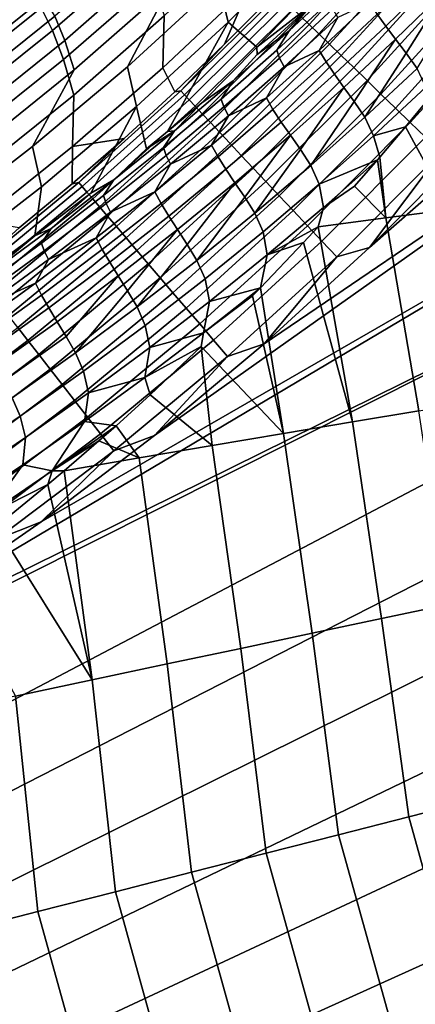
# Model space of a CAD drawing. Header units: metres. Extents: x -109 to 109, y -342 to 66.
# Tile 176 of 256: x -34.52 to -31.81, y -9.42 to -2.67. Entities that reach past the tile are written whole.
import ezdxf

# ---------------------------------------------------------------- set-up
doc = ezdxf.new("R2010")
doc.units = ezdxf.units.M
doc.layers.add('solid_K_24_62_16_000B91', color=7, linetype='CONTINUOUS')

msp = doc.modelspace()

# ---------------------------------------------------------------- linework, layer by layer
at = {"layer": 'solid_K_24_62_16_000B91'}
for points in [[(-33.157066, -2.422023, 16.249191), (-33.094257, -2.690693, 18.624453), (-32.492722, -2.086287, 18.712767), (-32.55616, -1.821437, 16.323633)], [(-31.895321, -2.004106, -20.292465), (-32.538792, -2.707172, -20.300236), (-32.597641, -2.650078, -20.17655), (-31.956232, -1.950271, -20.168318)], [(-32.126499, -4.234722, -21), (-29.550779, -1.975636, -21), (-29.500391, -2.621203, -21), (-32.847912, -4.89491, -21)], [(-31.826529, -2.064905, -20.40905), (-32.472427, -2.771559, -20.4163), (-32.538792, -2.707172, -20.300236), (-31.895321, -2.004106, -20.292465)], [(-32.126499, -4.234722, -21), (-31.436731, -3.544411, -21), (-29.550779, -1.975636, -21)], [(-34.374561, -2.592716, -7.367504), (-33.758068, -2.05873, -7.387122), (-33.679314, -2.212256, -10.01338), (-34.296463, -2.747981, -9.979732)], [(-33.556911, -2.241303, 11.461758), (-33.625515, -2.07769, 9.076925), (-34.281212, -2.651192, 9.046157), (-34.213329, -2.816792, 11.417351)], [(-32.935833, -2.083354, -15.316147), (-32.944775, -2.441919, -17.928827), (-33.540607, -3.004567, -17.850414), (-33.531929, -2.649445, -15.25125)], [(-32.310707, -2.25846, 21.116211), (-32.492722, -2.086287, 18.712767), (-33.094257, -2.690693, 18.624453), (-32.896935, -2.862075, 21.014872)], [(-31.750378, -2.132205, -20.517183), (-32.399052, -2.842749, -20.523857), (-32.472427, -2.771559, -20.4163), (-31.826529, -2.064905, -20.40905)], [(-31.667452, -2.205492, -20.616043), (-32.319225, -2.920198, -20.622091), (-32.399052, -2.842749, -20.523857), (-31.750378, -2.132205, -20.517183)], [(-34.296463, -2.747981, -9.979732), (-33.679314, -2.212256, -10.01338), (-33.603573, -2.408681, -12.63521), (-34.2216, -2.946873, -12.587505)], [(-31.578382, -2.284209, -20.704876), (-32.233551, -3.003316, -20.710251), (-32.319225, -2.920198, -20.622091), (-31.667452, -2.205492, -20.616043)], [(-33.49136, -2.441158, 13.842319), (-33.556911, -2.241303, 11.461758), (-34.213329, -2.816792, 11.417351), (-34.148651, -3.019172, 13.784259)], [(-32.518291, -2.568705, 21.633577), (-32.330341, -2.390735, 21.791752), (-32.310707, -2.25846, 21.116211), (-32.896935, -2.862075, 21.014872)], [(-31.483847, -2.367755, -20.783003), (-32.142681, -3.091471, -20.787663), (-32.233551, -3.003316, -20.710251), (-31.578382, -2.284209, -20.704876)], [(-32.073429, -2.636127, 22.783838), (-32.014637, -2.719322, 22.909861), (-31.675858, -2.387643, 23.227764), (-31.736389, -2.305576, 23.100063)], [(-35.187817, -2.917956, 1.927732), (-34.509075, -2.376136, 1.916367), (-34.877243, -2.604207, 0.003133), (-35.257656, -2.901535, 0.003128)], [(-34.429794, -2.431811, 4.29472), (-34.509075, -2.376136, 1.916367), (-35.187817, -2.917956, 1.927732), (-35.108715, -2.973894, 4.292884)], [(-35.180386, -2.921546, -2.144078), (-34.543369, -2.41445, -2.134516), (-34.455921, -2.480829, -4.752033), (-35.093185, -2.988349, -4.747979)], [(-34.2216, -2.946873, -12.587505), (-33.603573, -2.408681, -12.63521), (-33.531929, -2.649445, -15.25125), (-34.151009, -3.190673, -15.189469)], [(-33.783226, -2.996665, 16.178162), (-33.72142, -3.269038, 18.539957), (-33.094257, -2.690693, 18.624453), (-33.157066, -2.422023, 16.249191)], [(-33.783226, -2.996665, 16.178162), (-33.157066, -2.422023, 16.249191), (-33.49136, -2.441158, 13.842319)], [(-32.761669, -2.883133, 21.74646), (-32.395691, -2.545293, 22.044809), (-32.306316, -2.404654, 21.972897), (-32.675747, -2.750726, 21.665581)], [(-32.675747, -2.750726, 21.665581), (-32.306316, -2.404654, 21.972897), (-32.518291, -2.568705, 21.633577)], [(-31.384565, -2.455495, -20.849829), (-32.047318, -3.183991, -20.853741), (-32.142681, -3.091471, -20.787663), (-31.483847, -2.367755, -20.783003)], [(-32.014637, -2.719322, 22.909861), (-31.946674, -2.807478, 23.026543), (-31.605946, -2.474368, 23.346115), (-31.675858, -2.387643, 23.227764)], [(-34.354343, -2.523794, 6.671596), (-34.429794, -2.431811, 4.29472), (-35.108715, -2.973894, 4.292884), (-35.033707, -3.066735, 6.656559)], [(-35.093185, -2.988349, -4.747979), (-34.455921, -2.480829, -4.752033), (-34.374561, -2.592716, -7.367504), (-35.012329, -3.101182, -7.349838)], [(-34.433502, -3.544317, 16.110672), (-33.783226, -2.996665, 16.178162), (-33.49136, -2.441158, 13.842319), (-34.148651, -3.019172, 13.784259)], [(-33.118004, -2.842207, -19.483519), (-33.458889, -3.169505, -19.488132), (-33.540607, -3.004567, -17.850414), (-32.944775, -2.441919, -17.928827)], [(-32.784714, -2.506857, -19.478827), (-33.118004, -2.842207, -19.483519), (-32.944775, -2.441919, -17.928827)], [(-31.281296, -2.546761, -20.904846), (-31.948179, -3.280172, -20.90798), (-32.047318, -3.183991, -20.853741), (-31.384565, -2.455495, -20.849829)], [(-31.605946, -2.474368, 23.346115), (-31.946674, -2.807478, 23.026543), (-31.873877, -2.903456, 23.12953)], [(-31.605946, -2.474368, 23.346115), (-31.873877, -2.903456, 23.12953), (-31.799854, -3.009309, 23.215302), (-31.531122, -2.568909, 23.450338)], [(-34.281212, -2.651192, 9.046157), (-34.354343, -2.523794, 6.671596), (-35.033707, -3.066735, 6.656559), (-34.961308, -3.195679, 9.017905)], [(-32.749813, -2.502439, -19.625156), (-33.418243, -3.162583, -19.634283), (-33.118004, -2.842207, -19.483519), (-32.784714, -2.506857, -19.478827)], [(-32.724895, -2.526611, -19.769434), (-33.39394, -3.188463, -19.778366), (-33.418243, -3.162583, -19.634283), (-32.749813, -2.502439, -19.625156)], [(-32.691048, -2.559452, -19.910133), (-33.36113, -3.223404, -19.918806), (-33.39394, -3.188463, -19.778366), (-32.724895, -2.526611, -19.769434)], [(-32.648518, -2.600713, -20.046185), (-33.320057, -3.267142, -20.054531), (-33.36113, -3.223404, -19.918806), (-32.691048, -2.559452, -19.910133)], [(-32.375797, -2.599993, 22.198093), (-32.395691, -2.545293, 22.044809), (-32.761669, -2.883133, 21.74646), (-32.742455, -2.937697, 21.898115)], [(-32.470104, -2.885263, 22.349747), (-32.42363, -2.964613, 22.481504), (-32.073429, -2.636127, 22.783838), (-32.121315, -2.557388, 22.650658)], [(-32.341904, -2.658993, 22.34964), (-32.470104, -2.885263, 22.349747), (-32.121315, -2.557388, 22.650658)], [(-31.174824, -2.640857, -20.947636), (-31.846025, -3.37928, -20.949966), (-31.948179, -3.280172, -20.90798), (-31.281296, -2.546761, -20.904846)], [(-35.012329, -3.101182, -7.349838), (-34.374561, -2.592716, -7.367504), (-34.296463, -2.747981, -9.979732), (-34.935036, -3.258128, -9.948445)], [(-33.598053, -5.521963, -21), (-29.500391, -2.621203, -21), (-29.436068, -3.26519, -21), (-34.374107, -6.113547, -21)], [(-33.598053, -5.521963, -21), (-32.847912, -4.89491, -21), (-29.500391, -2.621203, -21)], [(-32.597641, -2.650078, -20.17655), (-33.271042, -3.319341, -20.184505), (-33.320057, -3.267142, -20.054531), (-32.648518, -2.600713, -20.046185)], [(-32.895515, -2.913298, 21.338003), (-32.518291, -2.568705, 21.633577), (-32.896935, -2.862075, 21.014872)], [(-32.675747, -2.750726, 21.665581), (-32.518291, -2.568705, 21.633577), (-32.895515, -2.913298, 21.338003)], [(-32.742455, -2.937697, 21.898115), (-32.709682, -2.997164, 22.047583), (-32.341904, -2.658993, 22.34964), (-32.375797, -2.599993, 22.198093)], [(-34.213329, -2.816792, 11.417351), (-34.281212, -2.651192, 9.046157), (-34.961308, -3.195679, 9.017905), (-34.894333, -3.363192, 11.37589)], [(-33.531929, -2.649445, -15.25125), (-33.540607, -3.004567, -17.850414), (-34.159317, -3.542461, -17.775515), (-34.151009, -3.190673, -15.189469)], [(-33.654369, -3.560087, 20.825048), (-33.509525, -3.441115, 20.915005), (-33.094257, -2.690693, 18.624453), (-33.72142, -3.269038, 18.539957)], [(-33.274296, -3.243507, 21.068922), (-32.896935, -2.862075, 21.014872), (-33.094257, -2.690693, 18.624453), (-33.509525, -3.441115, 20.915005)], [(-32.538792, -2.707172, -20.300236), (-33.214455, -3.379604, -20.307741), (-33.271042, -3.319341, -20.184505), (-32.597641, -2.650078, -20.17655)], [(-32.341904, -2.658993, 22.34964), (-32.709682, -2.997164, 22.047583), (-32.470104, -2.885263, 22.349747)], [(-32.42363, -2.964613, 22.481504), (-32.366539, -3.048823, 22.605963), (-32.014637, -2.719322, 22.909861), (-32.073429, -2.636127, 22.783838)], [(-31.065964, -2.737066, -20.977871), (-31.741632, -3.480562, -20.97938), (-31.846025, -3.37928, -20.949966), (-31.174824, -2.640857, -20.947636)], [(-34.935036, -3.258128, -9.948445), (-34.296463, -2.747981, -9.979732), (-34.2216, -2.946873, -12.587505), (-34.861275, -3.459398, -12.542584)], [(-32.472427, -2.771559, -20.4163), (-33.150726, -3.447472, -20.423298), (-33.214455, -3.379604, -20.307741), (-32.538792, -2.707172, -20.300236)], [(-33.142212, -3.218473, 21.464455), (-32.761669, -2.883133, 21.74646), (-32.675747, -2.750726, 21.665581), (-33.060467, -3.09442, 21.374844)], [(-33.060467, -3.09442, 21.374844), (-32.675747, -2.750726, 21.665581), (-32.895515, -2.913298, 21.338003)], [(-32.366539, -3.048823, 22.605963), (-32.300507, -3.138295, 22.721094), (-31.946674, -2.807478, 23.026543), (-32.014637, -2.719322, 22.909861)], [(-34.148651, -3.019172, 13.784259), (-34.213329, -2.816792, 11.417351), (-34.894333, -3.363192, 11.37589), (-34.830788, -3.567999, 13.729586)], [(-32.399052, -2.842749, -20.523857), (-33.080341, -3.522427, -20.530294), (-33.150726, -3.447472, -20.423298), (-32.472427, -2.771559, -20.4163)], [(-31.946674, -2.807478, 23.026543), (-32.300507, -3.138295, 22.721094), (-32.229706, -3.235598, 22.822945)], [(-31.946674, -2.807478, 23.026543), (-32.229706, -3.235598, 22.822945), (-32.157616, -3.342545, 22.908323), (-31.873877, -2.903456, 23.12953)], [(-33.418243, -3.162583, -19.634283), (-33.458889, -3.169505, -19.488132), (-33.118004, -2.842207, -19.483519)], [(-33.060467, -3.09442, 21.374844), (-32.895515, -2.913298, 21.338003), (-32.896935, -2.862075, 21.014872), (-33.274296, -3.243507, 21.068922)], [(-32.742455, -2.937697, 21.898115), (-32.761669, -2.883133, 21.74646), (-33.142212, -3.218473, 21.464455), (-33.123554, -3.2728, 21.614605)], [(-32.319225, -2.920198, -20.622091), (-33.003838, -3.603899, -20.627918), (-33.080341, -3.522427, -20.530294), (-32.399052, -2.842749, -20.523857)], [(-32.832157, -3.210761, 22.063761), (-32.787022, -3.290617, 22.194204), (-32.42363, -2.964613, 22.481504), (-32.470104, -2.885263, 22.349747)], [(-32.709682, -2.997164, 22.047583), (-32.832157, -3.210761, 22.063761), (-32.470104, -2.885263, 22.349747)], [(-34.861275, -3.459398, -12.542584), (-34.2216, -2.946873, -12.587505), (-34.151009, -3.190673, -15.189469), (-34.792015, -3.706118, -15.130911)], [(-33.123554, -3.2728, 21.614605), (-33.091827, -3.332628, 21.762142), (-32.709682, -2.997164, 22.047583), (-32.742455, -2.937697, 21.898115)], [(-32.233551, -3.003316, -20.710251), (-32.921795, -3.691265, -20.715422), (-33.003838, -3.603899, -20.627918), (-32.319225, -2.920198, -20.622091)], [(-32.787022, -3.290617, 22.194204), (-32.731586, -3.375734, 22.317213), (-32.366539, -3.048823, 22.605963), (-32.42363, -2.964613, 22.481504)], [(-31.873877, -2.903456, 23.12953), (-32.157616, -3.342545, 22.908323), (-31.799854, -3.009309, 23.215302)], [(-35.106709, -4.063982, 16.046848), (-34.433502, -3.544317, 16.110672), (-34.148651, -3.019172, 13.784259), (-34.830788, -3.567999, 13.729586)], [(-34.433502, -3.544317, 16.110672), (-34.373055, -3.820259, 18.459436), (-33.72142, -3.269038, 18.539957), (-33.783226, -2.996665, 16.178162)], [(-33.458889, -3.169505, -19.488132), (-33.807178, -3.488579, -19.492659), (-34.159317, -3.542461, -17.775515), (-33.540607, -3.004567, -17.850414)], [(-32.709682, -2.997164, 22.047583), (-33.091827, -3.332628, 21.762142), (-32.832157, -3.210761, 22.063761)], [(-32.142681, -3.091471, -20.787663), (-32.834843, -3.783861, -20.792141), (-32.921795, -3.691265, -20.715422), (-32.233551, -3.003316, -20.710251)], [(-31.799854, -3.009309, 23.215302), (-32.157616, -3.342545, 22.908323), (-32.098358, -3.470505, 22.965576), (-31.739283, -3.137472, 23.270767)], [(-33.537415, -3.550832, 21.200069), (-33.142212, -3.218473, 21.464455), (-33.060467, -3.09442, 21.374844), (-33.460606, -3.435218, 21.102039)], [(-33.460606, -3.435218, 21.102039), (-33.060467, -3.09442, 21.374844), (-33.274296, -3.243507, 21.068922)], [(-32.047318, -3.183991, -20.853741), (-32.743637, -3.880981, -20.857491), (-32.834843, -3.783861, -20.792141), (-32.142681, -3.091471, -20.787663)], [(-32.731586, -3.375734, 22.317213), (-32.66745, -3.466417, 22.430901), (-32.300507, -3.138295, 22.721094), (-32.366539, -3.048823, 22.605963)], [(-33.418243, -3.162583, -19.634283), (-34.116638, -3.790869, -19.643078), (-33.807178, -3.488579, -19.492659), (-33.458889, -3.169505, -19.488132)], [(-33.39394, -3.188463, -19.778366), (-34.093075, -3.818431, -19.786974), (-34.116638, -3.790869, -19.643078), (-33.418243, -3.162583, -19.634283)], [(-32.300507, -3.138295, 22.721094), (-32.66745, -3.466417, 22.430901), (-32.598618, -3.564939, 22.531712)], [(-32.300507, -3.138295, 22.721094), (-32.598618, -3.564939, 22.531712), (-32.528408, -3.672879, 22.616764), (-32.229706, -3.235598, 22.822945)], [(-31.739283, -3.137472, 23.270767), (-32.098358, -3.470505, 22.965576), (-31.879559, -3.409252, 23.141088), (-31.70536, -3.197571, 23.295238)], [(-34.151009, -3.190673, -15.189469), (-34.159317, -3.542461, -17.775515), (-34.799854, -4.054689, -17.704254), (-34.792015, -3.706118, -15.130911)], [(-33.36113, -3.223404, -19.918806), (-34.061447, -3.855427, -19.927158), (-34.093075, -3.818431, -19.786974), (-33.39394, -3.188463, -19.778366)], [(-33.320057, -3.267142, -20.054531), (-34.021996, -3.901576, -20.062565), (-34.061447, -3.855427, -19.927158), (-33.36113, -3.223404, -19.918806)], [(-33.123554, -3.2728, 21.614605), (-33.142212, -3.218473, 21.464455), (-33.537415, -3.550832, 21.200069), (-33.519176, -3.604822, 21.348854)], [(-33.207508, -3.533446, 21.793871), (-33.16362, -3.613702, 21.923113), (-32.787022, -3.290617, 22.194204), (-32.832157, -3.210761, 22.063761)], [(-33.091827, -3.332628, 21.762142), (-33.207508, -3.533446, 21.793871), (-32.832157, -3.210761, 22.063761)], [(-31.948179, -3.280172, -20.90798), (-32.648884, -3.981886, -20.910973), (-32.743637, -3.880981, -20.857491), (-32.047318, -3.183991, -20.853741)], [(-32.229706, -3.235598, 22.822945), (-32.528408, -3.672879, 22.616764), (-32.157616, -3.342545, 22.908323)], [(-31.70536, -3.197571, 23.295238), (-31.879559, -3.409252, 23.141088), (-31.570759, -3.975356, 23.332817)], [(-35.174244, -6.668611, -21), (-29.436068, -3.26519, -21), (-29.357708, -3.907586, -21), (-35.997498, -7.186692, -21)], [(-35.174244, -6.668611, -21), (-34.374107, -6.113547, -21), (-29.436068, -3.26519, -21)], [(-34.417858, -4.155453, 20.40807), (-34.035591, -3.863825, 20.605137), (-33.72142, -3.269038, 18.539957), (-34.373055, -3.820259, 18.459436)], [(-33.876274, -3.772594, 20.848528), (-33.654369, -3.560087, 20.825048), (-33.72142, -3.269038, 18.539957), (-34.035591, -3.863825, 20.605137)], [(-33.271042, -3.319341, -20.184505), (-33.975021, -3.956524, -20.19216), (-34.021996, -3.901576, -20.062565), (-33.320057, -3.267142, -20.054531)], [(-33.519176, -3.604822, 21.348854), (-33.488392, -3.664906, 21.494614), (-33.091827, -3.332628, 21.762142), (-33.123554, -3.2728, 21.614605)], [(-33.460606, -3.435218, 21.102039), (-33.274296, -3.243507, 21.068922), (-33.509525, -3.441115, 20.915005)], [(-33.16362, -3.613702, 21.923113), (-33.109768, -3.699618, 22.044788), (-32.731586, -3.375734, 22.317213), (-32.787022, -3.290617, 22.194204)], [(-31.846025, -3.37928, -20.949966), (-32.551296, -4.085808, -20.952181), (-32.648884, -3.981886, -20.910973), (-31.948179, -3.280172, -20.90798)], [(-33.214455, -3.379604, -20.307741), (-33.920883, -4.019853, -20.314959), (-33.975021, -3.956524, -20.19216), (-33.271042, -3.319341, -20.184505)], [(-33.091827, -3.332628, 21.762142), (-33.488392, -3.664906, 21.494614), (-33.207508, -3.533446, 21.793871)], [(-32.157616, -3.342545, 22.908323), (-32.528408, -3.672879, 22.616764), (-32.470318, -3.800539, 22.6758), (-32.098358, -3.470505, 22.965576)], [(-33.947342, -3.879712, 20.954599), (-33.537415, -3.550832, 21.200069), (-33.460606, -3.435218, 21.102039), (-33.876274, -3.772594, 20.848528)], [(-33.150726, -3.447472, -20.423298), (-33.859989, -4.091081, -20.430021), (-33.920883, -4.019853, -20.314959), (-33.214455, -3.379604, -20.307741)], [(-33.876274, -3.772594, 20.848528), (-33.460606, -3.435218, 21.102039), (-33.654369, -3.560087, 20.825048)], [(-33.460606, -3.435218, 21.102039), (-33.509525, -3.441115, 20.915005), (-33.654369, -3.560087, 20.825048)], [(-33.109768, -3.699618, 22.044788), (-33.047485, -3.791402, 22.157148), (-32.66745, -3.466417, 22.430901), (-32.731586, -3.375734, 22.317213)], [(-31.741632, -3.480562, -20.97938), (-32.451622, -4.191954, -20.980799), (-32.551296, -4.085808, -20.952181), (-31.846025, -3.37928, -20.949966)], [(-32.098358, -3.470505, 22.965576), (-32.054024, -3.615542, 22.993786), (-31.879559, -3.409252, 23.141088)], [(-31.879559, -3.409252, 23.141088), (-32.054024, -3.615542, 22.993786), (-32.014545, -4.031237, 22.986414), (-31.570759, -3.975356, 23.332817)], [(-33.807178, -3.488579, -19.492659), (-34.162674, -3.799237, -19.497093), (-34.159317, -3.542461, -17.775515)], [(-34.116638, -3.790869, -19.643078), (-34.162674, -3.799237, -19.497093), (-33.807178, -3.488579, -19.492659)], [(-33.080341, -3.522427, -20.530294), (-33.792809, -4.169664, -20.536476), (-33.859989, -4.091081, -20.430021), (-33.150726, -3.447472, -20.423298)], [(-32.66745, -3.466417, 22.430901), (-33.047485, -3.791402, 22.157148), (-32.980564, -3.891037, 22.257015)], [(-32.66745, -3.466417, 22.430901), (-32.980564, -3.891037, 22.257015), (-32.912167, -3.999867, 22.341806), (-32.598618, -3.564939, 22.531712)], [(-32.098358, -3.470505, 22.965576), (-32.470318, -3.800539, 22.6758), (-32.070293, -3.634473, 22.9804), (-32.054024, -3.615542, 22.993786)], [(-31.635799, -3.583246, -20.995998), (-32.350624, -4.299517, -20.996609), (-32.451622, -4.191954, -20.980799), (-31.741632, -3.480562, -20.97938)], [(-35.106709, -4.063982, 16.046848), (-35.047962, -4.343342, 18.383036), (-34.373055, -3.820259, 18.459436), (-34.433502, -3.544317, 16.110672)], [(-34.162674, -3.799237, -19.497093), (-34.525181, -4.101303, -19.501434), (-34.799854, -4.054689, -17.704254), (-34.159317, -3.542461, -17.775515)], [(-33.519176, -3.604822, 21.348854), (-33.537415, -3.550832, 21.200069), (-33.947342, -3.879712, 20.954599), (-33.929375, -3.933278, 21.102156)], [(-33.003838, -3.603899, -20.627918), (-33.719849, -4.255003, -20.633507), (-33.792809, -4.169664, -20.536476), (-33.080341, -3.522427, -20.530294)], [(-33.596184, -3.852893, 21.541248), (-33.553432, -3.933444, 21.669407), (-33.16362, -3.613702, 21.923113), (-33.207508, -3.533446, 21.793871)], [(-33.488392, -3.664906, 21.494614), (-33.596184, -3.852893, 21.541248), (-33.207508, -3.533446, 21.793871)], [(-32.598618, -3.564939, 22.531712), (-32.912167, -3.999867, 22.341806), (-32.528408, -3.672879, 22.616764)], [(-31.635799, -3.583246, -20.995998), (-31.436731, -3.544411, -21), (-32.126499, -4.234722, -21)], [(-33.929375, -3.933278, 21.102156), (-33.899418, -3.993518, 21.246302), (-33.488392, -3.664906, 21.494614), (-33.519176, -3.604822, 21.348854)], [(-32.921795, -3.691265, -20.715422), (-33.64167, -4.346449, -20.720379), (-33.719849, -4.255003, -20.633507), (-33.003838, -3.603899, -20.627918)], [(-33.553432, -3.933444, 21.669407), (-33.501083, -4.020052, 21.789871), (-33.109768, -3.699618, 22.044788), (-33.16362, -3.613702, 21.923113)], [(-32.470318, -3.800539, 22.6758), (-32.44175, -3.961298, 22.696367), (-32.070293, -3.634473, 22.9804)], [(-32.44175, -3.961298, 22.696367), (-32.228542, -3.815972, 22.853294), (-32.070293, -3.634473, 22.9804)], [(-31.635799, -3.583246, -20.995998), (-32.126499, -4.234722, -21), (-32.350624, -4.299517, -20.996609)], [(-32.070293, -3.634473, 22.9804), (-32.228542, -3.815972, 22.853294), (-32.014545, -4.031237, 22.986414)], [(-32.054024, -3.615542, 22.993786), (-32.070293, -3.634473, 22.9804), (-32.014545, -4.031237, 22.986414)], [(-33.488392, -3.664906, 21.494614), (-33.899418, -3.993518, 21.246302), (-33.596184, -3.852893, 21.541248)], [(-32.834843, -3.783861, -20.792141), (-33.558865, -4.443304, -20.796427), (-33.64167, -4.346449, -20.720379), (-32.921795, -3.691265, -20.715422)], [(-33.501083, -4.020052, 21.789871), (-33.440582, -4.112827, 21.90102), (-33.047485, -3.791402, 22.157148), (-33.109768, -3.699618, 22.044788)], [(-32.528408, -3.672879, 22.616764), (-32.912167, -3.999867, 22.341806), (-32.855083, -4.127137, 22.402601), (-32.470318, -3.800539, 22.6758)], [(-34.371754, -4.204449, 20.729467), (-33.947342, -3.879712, 20.954599), (-33.876274, -3.772594, 20.848528), (-34.307289, -4.105858, 20.615803)], [(-34.307289, -4.105858, 20.615803), (-33.876274, -3.772594, 20.848528), (-34.035591, -3.863825, 20.605137)], [(-34.801334, -4.435778, 20.232803), (-34.417858, -4.155453, 20.40807), (-34.373055, -3.820259, 18.459436), (-35.047962, -4.343342, 18.383036)], [(-34.116638, -3.790869, -19.643078), (-34.843578, -4.38581, -19.651512), (-34.525181, -4.101303, -19.501434), (-34.162674, -3.799237, -19.497093)], [(-34.093075, -3.818431, -19.786974), (-34.820877, -4.415018, -19.795221), (-34.843578, -4.38581, -19.651512), (-34.116638, -3.790869, -19.643078)], [(-34.061447, -3.855427, -19.927158), (-34.790577, -4.454011, -19.935158), (-34.820877, -4.415018, -19.795221), (-34.093075, -3.818431, -19.786974)], [(-32.743637, -3.880981, -20.857491), (-33.472069, -4.544831, -20.861073), (-33.558865, -4.443304, -20.796427), (-32.834843, -3.783861, -20.792141)], [(-33.047485, -3.791402, 22.157148), (-33.440582, -4.112827, 21.90102), (-33.375507, -4.213468, 22.00004)], [(-33.047485, -3.791402, 22.157148), (-33.375507, -4.213468, 22.00004), (-33.308834, -4.323086, 22.084629), (-32.980564, -3.891037, 22.257015)], [(-32.470318, -3.800539, 22.6758), (-32.855083, -4.127137, 22.402601), (-32.825779, -4.284863, 22.428616), (-32.44175, -3.961298, 22.696367)], [(-32.44175, -3.961298, 22.696367), (-32.477272, -4.092513, 22.664364), (-32.014545, -4.031237, 22.986414), (-32.228542, -3.815972, 22.853294)], [(-36.842461, -7.666908, -21), (-29.357708, -3.907586, -21), (-29.265255, -4.54852, -21), (-76.5, -29.377958, -21)], [(-36.842461, -7.666908, -21), (-35.997498, -7.186692, -21), (-29.357708, -3.907586, -21)], [(-34.021996, -3.901576, -20.062565), (-34.752899, -4.502492, -20.070255), (-34.790577, -4.454011, -19.935158), (-34.061447, -3.855427, -19.927158)], [(-33.975021, -3.956524, -20.19216), (-34.708141, -4.560091, -20.199484), (-34.752899, -4.502492, -20.070255), (-34.021996, -3.901576, -20.062565)], [(-34.307289, -4.105858, 20.615803), (-34.035591, -3.863825, 20.605137), (-34.417858, -4.155453, 20.40807)], [(-33.929375, -3.933278, 21.102156), (-33.947342, -3.879712, 20.954599), (-34.371754, -4.204449, 20.729467), (-34.353912, -4.257523, 20.875929)], [(-33.998165, -4.16866, 21.307083), (-33.956429, -4.249411, 21.434275), (-33.553432, -3.933444, 21.669407), (-33.596184, -3.852893, 21.541248)], [(-33.899418, -3.993518, 21.246302), (-33.998165, -4.16866, 21.307083), (-33.596184, -3.852893, 21.541248)], [(-32.648884, -3.981886, -20.910973), (-33.381935, -4.650258, -20.913824), (-33.472069, -4.544831, -20.861073), (-32.743637, -3.880981, -20.857491)], [(-32.980564, -3.891037, 22.257015), (-33.308834, -4.323086, 22.084629), (-32.912167, -3.999867, 22.341806)], [(-33.920883, -4.019853, -20.314959), (-34.656635, -4.62637, -20.321857), (-34.708141, -4.560091, -20.199484), (-33.975021, -3.956524, -20.19216)], [(-34.353912, -4.257523, 20.875929), (-34.324669, -4.317842, 21.018616), (-33.899418, -3.993518, 21.246302), (-33.929375, -3.933278, 21.102156)], [(-33.956429, -4.249411, 21.434275), (-33.905483, -4.336611, 21.55365), (-33.501083, -4.020052, 21.789871), (-33.553432, -3.933444, 21.669407)], [(-32.44175, -3.961298, 22.696367), (-32.825779, -4.284863, 22.428616), (-32.477272, -4.092513, 22.664364)], [(-31.349466, -5.279467, 23.356792), (-31.570759, -3.975356, 23.332817), (-32.014545, -4.031237, 22.986414), (-31.787151, -5.353176, 23.010353)], [(-33.859989, -4.091081, -20.430021), (-34.598778, -4.700822, -20.436445), (-34.656635, -4.62637, -20.321857), (-33.920883, -4.019853, -20.314959)], [(-33.899418, -3.993518, 21.246302), (-34.324669, -4.317842, 21.018616), (-33.998165, -4.16866, 21.307083)], [(-33.905483, -4.336611, 21.55365), (-33.846684, -4.430274, 21.66371), (-33.440582, -4.112827, 21.90102), (-33.501083, -4.020052, 21.789871)], [(-32.551296, -4.085808, -20.952181), (-33.289158, -4.758779, -20.954277), (-33.381935, -4.650258, -20.913824), (-32.648884, -3.981886, -20.910973)], [(-32.912167, -3.999867, 22.341806), (-33.308834, -4.323086, 22.084629), (-33.252586, -4.449881, 22.147139), (-32.855083, -4.127137, 22.402601)], [(-31.787151, -5.353176, 23.010353), (-32.014545, -4.031237, 22.986414), (-32.477272, -4.092513, 22.664364), (-32.242851, -5.429919, 22.688684)], [(-34.810265, -4.524294, 20.526155), (-34.371754, -4.204449, 20.729467), (-34.307289, -4.105858, 20.615803), (-34.753269, -4.434204, 20.405441)], [(-34.753269, -4.434204, 20.405441), (-34.307289, -4.105858, 20.615803), (-34.417858, -4.155453, 20.40807)], [(-33.792809, -4.169664, -20.536476), (-34.535011, -4.782881, -20.542374), (-34.598778, -4.700822, -20.436445), (-33.859989, -4.091081, -20.430021)], [(-33.440582, -4.112827, 21.90102), (-33.846684, -4.430274, 21.66371), (-33.783375, -4.531818, 21.761978)], [(-33.440582, -4.112827, 21.90102), (-33.783375, -4.531818, 21.761978), (-33.718334, -4.642128, 21.84642), (-33.375507, -4.213468, 22.00004)], [(-32.451622, -4.191954, -20.980799), (-33.194447, -4.869569, -20.982126), (-33.289158, -4.758779, -20.954277), (-32.551296, -4.085808, -20.952181)], [(-32.825779, -4.284863, 22.428616), (-32.578022, -4.201474, 22.59149), (-32.477272, -4.092513, 22.664364)], [(-32.578022, -4.201474, 22.59149), (-32.242851, -5.429919, 22.688684), (-32.477272, -4.092513, 22.664364)], [(-34.753269, -4.434204, 20.405441), (-34.417858, -4.155453, 20.40807), (-34.801334, -4.435778, 20.232803)], [(-33.719849, -4.255003, -20.633507), (-34.465816, -4.871921, -20.638836), (-34.535011, -4.782881, -20.542374), (-33.792809, -4.169664, -20.536476)], [(-34.413132, -4.48015, 21.092674), (-34.372288, -4.561023, 21.219009), (-33.956429, -4.249411, 21.434275), (-33.998165, -4.16866, 21.307083)], [(-34.324669, -4.317842, 21.018616), (-34.413132, -4.48015, 21.092674), (-33.998165, -4.16866, 21.307083)], [(-32.855083, -4.127137, 22.402601), (-33.252586, -4.449881, 22.147139), (-33.222191, -4.604525, 22.178371), (-32.825779, -4.284863, 22.428616)], [(-34.353912, -4.257523, 20.875929), (-34.371754, -4.204449, 20.729467), (-34.810265, -4.524294, 20.526155), (-34.792374, -4.57682, 20.671656)], [(-33.375507, -4.213468, 22.00004), (-33.718334, -4.642128, 21.84642), (-33.308834, -4.323086, 22.084629)], [(-32.350624, -4.299517, -20.996609), (-33.098515, -4.981785, -20.997158), (-33.194447, -4.869569, -20.982126), (-32.451622, -4.191954, -20.980799)], [(-32.873337, -4.511365, 22.389513), (-32.715202, -5.509466, 22.39275), (-32.242851, -5.429919, 22.688684), (-32.578022, -4.201474, 22.59149)], [(-32.825779, -4.284863, 22.428616), (-32.873337, -4.511365, 22.389513), (-32.578022, -4.201474, 22.59149)], [(-32.350624, -4.299517, -20.996609), (-32.126499, -4.234722, -21), (-32.847912, -4.89491, -21)], [(-34.792374, -4.57682, 20.671656), (-34.763706, -4.637151, 20.813046), (-34.324669, -4.317842, 21.018616), (-34.353912, -4.257523, 20.875929)], [(-33.64167, -4.346449, -20.720379), (-34.39172, -4.967264, -20.725096), (-34.465816, -4.871921, -20.638836), (-33.719849, -4.255003, -20.633507)], [(-34.372288, -4.561023, 21.219009), (-34.322643, -4.64873, 21.337412), (-33.905483, -4.336611, 21.55365), (-33.956429, -4.249411, 21.434275)], [(-32.825779, -4.284863, 22.428616), (-33.222191, -4.604525, 22.178371), (-32.873337, -4.511365, 22.389513)], [(-32.350624, -4.299517, -20.996609), (-32.847912, -4.89491, -21), (-33.098515, -4.981785, -20.997158)], [(-34.324669, -4.317842, 21.018616), (-34.763706, -4.637151, 20.813046), (-34.413132, -4.48015, 21.092674)], [(-33.558865, -4.443304, -20.796427), (-34.313293, -5.068182, -20.800497), (-34.39172, -4.967264, -20.725096), (-33.64167, -4.346449, -20.720379)], [(-34.322643, -4.64873, 21.337412), (-34.265469, -4.743194, 21.446497), (-33.846684, -4.430274, 21.66371), (-33.905483, -4.336611, 21.55365)], [(-33.308834, -4.323086, 22.084629), (-33.718334, -4.642128, 21.84642), (-33.662727, -4.768372, 21.910583), (-33.252586, -4.449881, 22.147139)], [(-33.472069, -4.544831, -20.861073), (-34.231129, -5.173909, -20.864464), (-34.313293, -5.068182, -20.800497), (-33.558865, -4.443304, -20.796427)], [(-33.846684, -4.430274, 21.66371), (-34.265469, -4.743194, 21.446497), (-34.203838, -4.845551, 21.544102)], [(-33.846684, -4.430274, 21.66371), (-34.203838, -4.845551, 21.544102), (-34.14032, -4.956467, 21.628439), (-33.783375, -4.531818, 21.761978)], [(-33.252586, -4.449881, 22.147139), (-33.662727, -4.768372, 21.910583), (-33.630871, -4.919898, 21.94676), (-33.222191, -4.604525, 22.178371)], [(-34.840668, -4.786716, 20.899355), (-34.800571, -4.867641, 21.02494), (-34.372288, -4.561023, 21.219009), (-34.413132, -4.48015, 21.092674)], [(-34.763706, -4.637151, 20.813046), (-34.840668, -4.786716, 20.899355), (-34.413132, -4.48015, 21.092674)], [(-33.262878, -4.820382, 22.153059), (-32.927818, -4.567094, 22.354086), (-32.873337, -4.511365, 22.389513)], [(-33.222191, -4.604525, 22.178371), (-33.262878, -4.820382, 22.153059), (-32.873337, -4.511365, 22.389513)], [(-32.873337, -4.511365, 22.389513), (-32.927818, -4.567094, 22.354086), (-32.715202, -5.509466, 22.39275)], [(-29.265255, -4.54852, -21), (-29.158825, -5.187215, -21), (-76.5, -29.377958, -21)], [(-34.800571, -4.867641, 21.02494), (-34.75211, -4.95578, 21.142483), (-34.322643, -4.64873, 21.337412), (-34.372288, -4.561023, 21.219009)], [(-33.381935, -4.650258, -20.913824), (-34.145855, -5.283638, -20.916512), (-34.231129, -5.173909, -20.864464), (-33.472069, -4.544831, -20.861073)], [(-33.783375, -4.531818, 21.761978), (-34.14032, -4.956467, 21.628439), (-33.718334, -4.642128, 21.84642)], [(-33.262878, -4.820382, 22.153059), (-33.277916, -4.914266, 22.139566), (-32.715202, -5.509466, 22.39275), (-32.927818, -4.567094, 22.354086)], [(-34.75211, -4.95578, 21.142483), (-34.696449, -5.050961, 21.250702), (-34.265469, -4.743194, 21.446497), (-34.322643, -4.64873, 21.337412)], [(-33.289158, -4.758779, -20.954277), (-34.058121, -5.396533, -20.956242), (-34.145855, -5.283638, -20.916512), (-33.381935, -4.650258, -20.913824)], [(-33.718334, -4.642128, 21.84642), (-34.14032, -4.956467, 21.628439), (-34.085155, -5.082092, 21.694172), (-33.662727, -4.768372, 21.910583)], [(-33.222191, -4.604525, 22.178371), (-33.630871, -4.919898, 21.94676), (-33.262878, -4.820382, 22.153059)], [(-34.465816, -4.871921, -20.638836), (-35.240162, -5.453174, -20.643883), (-35.305386, -5.360615, -20.547968), (-34.535011, -4.782881, -20.542374)], [(-34.696449, -5.050961, 21.250702), (-34.636398, -5.15405, 21.347727), (-34.203838, -4.845551, 21.544102), (-34.265469, -4.743194, 21.446497)], [(-33.662727, -4.768372, 21.910583), (-34.085155, -5.082092, 21.694172), (-34.051434, -5.230472, 21.734972), (-33.630871, -4.919898, 21.94676)], [(-33.194447, -4.869569, -20.982126), (-33.968597, -5.511734, -20.983353), (-34.058121, -5.396533, -20.956242), (-33.289158, -4.758779, -20.954277)], [(-34.636398, -5.15405, 21.347727), (-34.574284, -5.265495, 21.43199), (-34.14032, -4.956467, 21.628439), (-34.203838, -4.845551, 21.544102)], [(-33.262878, -4.820382, 22.153059), (-33.664589, -5.126168, 21.933975), (-33.277916, -4.914266, 22.139566)], [(-33.630871, -4.919898, 21.94676), (-33.664589, -5.126168, 21.933975), (-33.262878, -4.820382, 22.153059)], [(-34.39172, -4.967264, -20.725096), (-35.170368, -5.552217, -20.729557), (-35.240162, -5.453174, -20.643883), (-34.465816, -4.871921, -20.638836)], [(-33.630871, -4.919898, 21.94676), (-34.051434, -5.230472, 21.734972), (-33.664589, -5.126168, 21.933975)], [(-33.098515, -4.981785, -20.997158), (-33.877964, -5.628366, -20.997635), (-33.968597, -5.511734, -20.983353), (-33.194447, -4.869569, -20.982126)], [(-33.664589, -5.126168, 21.933975), (-33.62833, -5.244559, 21.946573), (-33.277916, -4.914266, 22.139566)], [(-33.277916, -4.914266, 22.139566), (-33.62833, -5.244559, 21.946573), (-33.202793, -5.59158, 22.12343)], [(-33.098515, -4.981785, -20.997158), (-32.847912, -4.89491, -21), (-33.598053, -5.521963, -21)], [(-33.277916, -4.914266, 22.139566), (-33.202793, -5.59158, 22.12343), (-32.715202, -5.509466, 22.39275)], [(-34.313293, -5.068182, -20.800497), (-35.096539, -5.65699, -20.804338), (-35.170368, -5.552217, -20.729557), (-34.39172, -4.967264, -20.725096)], [(-34.14032, -4.956467, 21.628439), (-34.574284, -5.265495, 21.43199), (-34.519344, -5.390448, 21.49918), (-34.085155, -5.082092, 21.694172)], [(-33.098515, -4.981785, -20.997158), (-33.598053, -5.521963, -21), (-33.877964, -5.628366, -20.997635)], [(-34.231129, -5.173909, -20.864464), (-35.01923, -5.766694, -20.867659), (-35.096539, -5.65699, -20.804338), (-34.313293, -5.068182, -20.800497)], [(-34.085155, -5.082092, 21.694172), (-34.519344, -5.390448, 21.49918), (-34.483356, -5.535678, 21.544228), (-34.051434, -5.230472, 21.734972)], [(-29.158825, -5.187215, -21), (-29.038427, -5.823567, -21), (-76.5, -29.377958, -21)], [(-34.145855, -5.283638, -20.916512), (-34.939037, -5.880495, -20.919033), (-35.01923, -5.766694, -20.867659), (-34.231129, -5.173909, -20.864464)], [(-33.664589, -5.126168, 21.933975), (-34.077297, -5.427225, 21.73385), (-33.861534, -5.455442, 21.829573), (-33.62833, -5.244559, 21.946573)], [(-34.051434, -5.230472, 21.734972), (-34.077297, -5.427225, 21.73385), (-33.664589, -5.126168, 21.933975)], [(-34.051434, -5.230472, 21.734972), (-34.483356, -5.535678, 21.544228), (-34.500519, -5.723038, 21.553782), (-34.077297, -5.427225, 21.73385)], [(-33.861534, -5.455442, 21.829573), (-33.70417, -5.676015, 21.881533), (-33.202793, -5.59158, 22.12343), (-33.62833, -5.244559, 21.946573)], [(-34.574284, -5.265495, 21.43199), (-35.019722, -5.568611, 21.258362), (-34.96479, -5.692853, 21.326868), (-34.519344, -5.390448, 21.49918)], [(-34.058121, -5.396533, -20.956242), (-34.856567, -5.997525, -20.958071), (-34.939037, -5.880495, -20.919033), (-34.145855, -5.283638, -20.916512)], [(-34.519344, -5.390448, 21.49918), (-34.96479, -5.692853, 21.326868), (-34.926147, -5.834956, 21.375731), (-34.483356, -5.535678, 21.544228)], [(-32.044613, -6.777259, 22.651823), (-31.587105, -6.680499, 22.972937), (-31.787151, -5.353176, 23.010353), (-32.242851, -5.429919, 22.688684)], [(-33.968597, -5.511734, -20.983353), (-34.772453, -6.116892, -20.984474), (-34.856567, -5.997525, -20.958071), (-34.058121, -5.396533, -20.956242)], [(-34.077297, -5.427225, 21.73385), (-34.500519, -5.723038, 21.553782), (-34.299793, -5.764926, 21.636528)], [(-34.077297, -5.427225, 21.73385), (-34.299793, -5.764926, 21.636528), (-33.861534, -5.455442, 21.829573)], [(-34.299793, -5.764926, 21.636528), (-33.979088, -5.559088, 21.773943), (-33.861534, -5.455442, 21.829573)], [(-33.861534, -5.455442, 21.829573), (-33.979088, -5.559088, 21.773943), (-33.70417, -5.676015, 21.881533)], [(-32.518719, -6.877531, 22.356939), (-32.044613, -6.777259, 22.651823), (-32.242851, -5.429919, 22.688684), (-32.715202, -5.509466, 22.39275)], [(-33.877964, -5.628366, -20.997635), (-34.687336, -6.237688, -20.998043), (-34.772453, -6.116892, -20.984474), (-33.968597, -5.511734, -20.983353)], [(-33.877964, -5.628366, -20.997635), (-33.598053, -5.521963, -21), (-34.374107, -6.113547, -21)], [(-33.007992, -6.981009, 22.089182), (-32.518719, -6.877531, 22.356939), (-32.715202, -5.509466, 22.39275), (-33.202793, -5.59158, 22.12343)], [(-34.483356, -5.535678, 21.544228), (-34.926147, -5.834956, 21.375731), (-34.933796, -6.013103, 21.394854), (-34.500519, -5.723038, 21.553782)], [(-34.299793, -5.764926, 21.636528), (-34.218113, -5.764612, 21.667545), (-33.979088, -5.559088, 21.773943)], [(-33.979088, -5.559088, 21.773943), (-34.218113, -5.764612, 21.667545), (-33.70417, -5.676015, 21.881533)], [(-33.510944, -7.087381, 21.849361), (-33.007992, -6.981009, 22.089182), (-33.202793, -5.59158, 22.12343), (-33.70417, -5.676015, 21.881533)], [(-33.877964, -5.628366, -20.997635), (-34.374107, -6.113547, -21), (-34.687336, -6.237688, -20.998043)], [(-34.500519, -5.723038, 21.553782), (-34.933796, -6.013103, 21.394854), (-34.750053, -6.069639, 21.465433)], [(-34.500519, -5.723038, 21.553782), (-34.750053, -6.069639, 21.465433), (-34.299793, -5.764926, 21.636528)], [(-34.026054, -7.196323, 21.638208), (-33.510944, -7.087381, 21.849361), (-33.70417, -5.676015, 21.881533), (-34.218113, -5.764612, 21.667545)], [(-34.299793, -5.764926, 21.636528), (-34.750053, -6.069639, 21.465433), (-34.330341, -5.858867, 21.620619)], [(-34.330341, -5.858867, 21.620619), (-34.026054, -7.196323, 21.638208), (-34.218113, -5.764612, 21.667545)], [(-34.299793, -5.764926, 21.636528), (-34.330341, -5.858867, 21.620619), (-34.218113, -5.764612, 21.667545)], [(-29.038427, -5.823567, -21), (-28.904202, -6.456891, -21), (-76.5, -29.377958, -21)], [(-34.750053, -6.069639, 21.465433), (-34.682331, -6.144912, 21.485662), (-34.330341, -5.858867, 21.620619)], [(-34.330341, -5.858867, 21.620619), (-34.682331, -6.144912, 21.485662), (-34.026054, -7.196323, 21.638208)], [(-34.687336, -6.237688, -20.998043), (-34.374107, -6.113547, -21), (-35.174244, -6.668611, -21)], [(-35.035042, -6.418044, 21.368366), (-34.55175, -7.307506, 21.45636), (-34.026054, -7.196323, 21.638208), (-34.682331, -6.144912, 21.485662)], [(-28.904202, -6.456891, -21), (-28.756165, -7.087121, -21), (-76.5, -29.377958, -21)], [(-31.856319, -8.134419, 22.572214), (-31.391472, -8.015722, 22.891914), (-31.587105, -6.680499, 22.972937), (-32.044613, -6.777259, 22.651823)], [(-32.337772, -8.257357, 22.279858), (-31.856319, -8.134419, 22.572214), (-32.044613, -6.777259, 22.651823), (-32.518719, -6.877531, 22.356939)], [(-32.83432, -8.384149, 22.015762), (-32.337772, -8.257357, 22.279858), (-32.518719, -6.877531, 22.356939), (-33.007992, -6.981009, 22.089182)], [(-33.344406, -8.514398, 21.780754), (-32.83432, -8.384149, 22.015762), (-33.007992, -6.981009, 22.089182), (-33.510944, -7.087381, 21.849361)], [(-28.756165, -7.087121, -21), (-28.594442, -7.713766, -21), (-76.5, -29.377958, -21)], [(-33.866432, -8.647696, 21.575571), (-33.344406, -8.514398, 21.780754), (-33.510944, -7.087381, 21.849361), (-34.026054, -7.196323, 21.638208)], [(-34.398766, -8.783626, 21.400854), (-33.866432, -8.647696, 21.575571), (-34.026054, -7.196323, 21.638208), (-34.55175, -7.307506, 21.45636)], [(-34.939735, -8.921762, 21.257151), (-34.398766, -8.783626, 21.400854), (-34.55175, -7.307506, 21.45636), (-35.086449, -7.420591, 21.304369)], [(-28.594442, -7.713766, -21), (-28.41905, -8.336782, -21), (-76.5, -29.377958, -21)], [(-31.490637, -9.451648, 22.572214), (-31.031124, -9.313729, 22.891914), (-31.391472, -8.015722, 22.891914), (-31.856319, -8.134419, 22.572214)], [(-31.966562, -9.594493, 22.279858), (-31.490637, -9.451648, 22.572214), (-31.856319, -8.134419, 22.572214), (-32.337772, -8.257357, 22.279858)], [(-32.457409, -9.741817, 22.015762), (-31.966562, -9.594493, 22.279858), (-32.337772, -8.257357, 22.279858), (-32.83432, -8.384149, 22.015762)], [(-28.41905, -8.336782, -21), (-28.230089, -8.955794, -21), (-76.5, -29.377958, -21)], [(-32.961639, -9.893157, 21.780754), (-32.457409, -9.741817, 22.015762), (-32.83432, -8.384149, 22.015762), (-33.344406, -8.514398, 21.780754)], [(-33.477676, -10.04804, 21.575571), (-32.961639, -9.893157, 21.780754), (-33.344406, -8.514398, 21.780754), (-33.866432, -8.647696, 21.575571)], [(-34.003899, -10.205981, 21.400854), (-33.477676, -10.04804, 21.575571), (-33.866432, -8.647696, 21.575571), (-34.398766, -8.783626, 21.400854)], [(-39.305294, -8.800976, 21), (-40.236092, -9.136271, 21), (-32.860722, -19.767191, 21)], [(-39.305294, -8.800976, 21), (-34.397278, -16.952766, 21), (-35.05685, -15.543046, 21)], [(-39.305294, -8.800976, 21), (-34.383408, -16.980879, 21), (-34.397278, -16.952766, 21)], [(-39.305294, -8.800976, 21), (-33.662815, -18.368008, 21), (-34.383408, -16.980879, 21)], [(-39.305294, -8.800976, 21), (-33.650951, -18.389738, 21), (-33.662815, -18.368008, 21)], [(-39.305294, -8.800976, 21), (-32.870159, -19.751497, 21), (-33.650951, -18.389738, 21)], [(-39.305294, -8.800976, 21), (-32.860722, -19.767191, 21), (-32.870159, -19.751497, 21)], [(-34.538658, -10.366486, 21.257151), (-34.003899, -10.205981, 21.400854), (-34.398766, -8.783626, 21.400854), (-34.939735, -8.921762, 21.257151)], [(-28.230089, -8.955794, -21), (-28.027599, -9.570687, -21), (-76.5, -29.377958, -21)], [(-41.181343, -9.428422, 21), (-32.014141, -21.110746, 21), (-32.020672, -21.10084, 21), (-40.236092, -9.136271, 21)], [(-40.236092, -9.136271, 21), (-32.020672, -21.10084, 21), (-32.860722, -19.767191, 21)]]:
    msp.add_3dface(points, dxfattribs=at)

doc.saveas('drawing.dxf')
